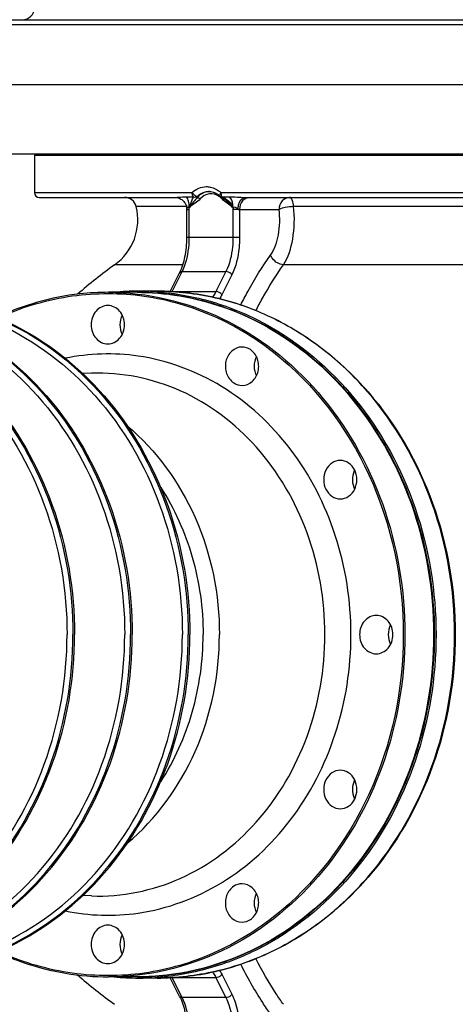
# Model space of a CAD drawing. Header units: metres. Extents: x 70279.8 to 70377.7, y 409251.8 to 409331.5.
# Tile 76 of 244: x 70311.426 to 70311.607, y 409309.406 to 409309.816. Entities that reach past the tile are written whole.
import ezdxf

# ---------------------------------------------------------------- set-up
doc = ezdxf.new("R2010")
doc.units = ezdxf.units.M
doc.layers.add('1_AXES', color=7, linetype='Continuous')

# ---------------------------------------------------------------- blocks, each defined once
blk = doc.blocks.new('PASS UNIT_20170322')
at = {"linetype": 'Continuous'}
for p, q in [((983.5, 748.38), (983.5, 1108.38)), ((1012.5, 1108.38), (1012.5, 748.38)), ((967.5, 1071.38), (967.5, 1005.77)), ((983, 1071.38), (967.5, 1071.38)), ((983, 785.38), (983, 1071.38)), ((965.5, 1069.38), (965.5, 1012.95)), ((674.69, 1047.66), (674.81, 1051.31)), ((892.31, 1047.66), (892.19, 1051.31)), ((641, 1028.63), (641, 1040.63)), ((926, 1028.63), (926, 1040.63)), ((937.43, 1009.65), (937.43, 1038.05)), ((961.71, 1008.12), (961.71, 1029.08)), ((640.5, 1020.38), (640.5, 1028.13)), ((641, 1028.38), (641, 1028.51)), ((926, 1028.51), (926, 1028.38)), ((926.5, 1020.38), (926.5, 1028.13)), ((632.36, 1009.9), (640.64, 1014.04)), ((632.88, 1010.98), (640.66, 1014.87)), ((640.64, 995.86), (640.64, 1014.04)), ((926.34, 1014.87), (934.12, 1010.98)), ((926.36, 1014.04), (926.36, 995.86)), ((926.36, 1014.04), (934.64, 1009.9)), ((632.36, 991.72), (632.36, 1009.9)), ((934.64, 1009.9), (934.64, 991.72)), ((965.47, 1012.41), (965.41, 1012.01)), ((948.78, 986.05), (948.78, 1007.97)), ((948.78, 1007.97), (960.5, 1007.97)), ((948.78, 1006.97), (960.5, 1006.97)), ((960.5, 1007.97), (960.5, 1007.82)), ((960.59, 1007.97), (960.5, 1007.97)), ((960.5, 1007.82), (960.5, 1006.97)), ((960.58, 1007.97), (960.64, 1007.97)), ((960.74, 1007.98), (960.59, 1007.97)), ((961.37, 1007.02), (961.36, 1006.83)), ((640.64, 995.86), (632.36, 991.72)), ((642.06, 993.42), (633.77, 989.28)), ((933.23, 989.28), (924.94, 993.42)), ((934.64, 991.72), (926.36, 995.86)), ((965.64, 993.65), (965.44, 993.3)), ((965.71, 993.79), (965.64, 993.65)), ((967.5, 993.82), (967.5, 785.38)), ((960.5, 988.79), (948.78, 988.79)), ((960.5, 986.66), (960.5, 988.79)), ((961.36, 988.93), (961.37, 988.74)), ((960.5, 986.05), (948.78, 986.05)), ((960.5, 986.66), (960.5, 969.6)), ((965.5, 983.8), (965.5, 787.38)), ((937.43, 818.71), (937.43, 967.78)), ((961.71, 827.68), (961.71, 963.57))]:
    blk.add_line(p, q, dxfattribs=at)
for points in [[(965.5, 1012.95), (965.5, 1012.8), (965.47, 1012.41)], [(965.41, 1012.01), (965.32, 1011.62), (965.19, 1011.23), (965.03, 1010.84), (964.84, 1010.48), (964.62, 1010.12), (964.36, 1009.79), (964.08, 1009.48), (963.78, 1009.19), (963.45, 1008.93), (963.11, 1008.7), (962.74, 1008.5), (962.36, 1008.33), (961.97, 1008.19), (961.56, 1008.08), (961.15, 1008.01), (960.74, 1007.98)], [(968, 998.88), (967.99, 998.54), (967.94, 998.01), (967.83, 997.48), (967.69, 996.96), (967.49, 996.45), (967.26, 995.95), (966.98, 995.47), (966.66, 995), (966.3, 994.56), (966.05, 994.29)], [(965.44, 993.3), (965.22, 992.94), (964.99, 992.59), (964.74, 992.26), (964.69, 992.2)]]:
    blk.add_lwpolyline(points, dxfattribs=at)
for centre, radius, start, end in [((967.5, 1069.38), 2, 90, 180), ((983, 1070.88), 0.5, 15, 90), ((783.5, 928.38), 189, 138.5699, 144.5305), ((783.5, 928.38), 189, 35.4695, 41.4301), ((748.06, 1028.12), 107.56, 174.5725, 179.997), ((818.94, 1028.12), 107.56, 0.003, 5.4275), ((956.16, 1051.4), 23, 215.4695, 283.959), ((960.5, 1033.93), 5, 283.959, 0), ((747.87, 1028.13), 107.37, 180.0017, 184.1309), ((819.04, 1028.63), 106.96, 356.5637, 359.9996), ((819.13, 1028.13), 107.37, 355.8691, 359.9983), ((631.86, 1031.61), 19.64, 296.5649, 296.7826), ((935.14, 1031.61), 19.64, 243.2174, 243.4351), ((960.5, 1015.05), 8.07, 269.9992, 276.2113), ((960.57, 1001.62), 6.35, 88.5189, 89.3765), ((1494.25, 1000.81), 528.55, 179.2031, 179.5266), ((961.6, 998.38), 6.4, 4.4896, 5.114), ((961.61, 998.38), 6.39, 1.7621, 4.4901), ((960.31, 998.49), 6.87, 311.5533, 319.0083), ((956.13, 997.19), 10.34, 329.7831, 338.0269), ((960.49, 998.32), 6.62, 319.0448, 320.3938), ((960.58, 998.25), 6.51, 320.3884, 324.1756), ((967.51, 992.9), 2.01, 136.3732, 153.7736), ((1574.36, 998.17), 608.66, 180.45672, 180.75196), ((960.66, 998.19), 6.41, 324.183, 325.0227), ((960.5, 980.71), 8.07, 83.7887, 90.0008), ((718.78, 930.62), 8.45, 113.6615, 116.8911), ((719.27, 930.72), 8.34, 63.1623, 63.435), ((847.73, 930.72), 8.34, 116.565, 116.8377), ((848.22, 930.62), 8.45, 63.1089, 66.3385)]:
    blk.add_arc(centre, radius, start, end, dxfattribs=at)
for points, knots in [([(644.74, 1181.26), (644.24, 1165.29), (651.11, 1131.99), (682.54, 1090.94), (729.03, 1064.02), (765.23, 1057.84), (783.5, 1057.84)], [0, 0, 0, 0, 0.233186, 0.47631, 0.733381, 1, 1, 1, 1]), ([(922.26, 1181.26), (922.76, 1165.29), (915.89, 1131.99), (884.46, 1090.94), (837.97, 1064.02), (801.77, 1057.84), (783.5, 1057.84)], [0, 0, 0, 0, 0.233186, 0.47631, 0.733381, 1, 1, 1, 1]), ([(643, 1176.38), (643, 1160.45), (650.74, 1127.5), (682.73, 1087.15), (729.26, 1060.76), (765.31, 1054.7), (783.5, 1054.7)], [0, 0, 0, 0, 0.233218, 0.4766, 0.733672, 1, 1, 1, 1]), ([(643, 1176.38), (643.11, 1160.51), (651, 1127.71), (683.02, 1087.62), (729.45, 1061.4), (765.38, 1055.39), (783.5, 1055.39)], [0, 0, 0, 0, 0.233228, 0.476664, 0.733735, 1, 1, 1, 1]), ([(924, 1176.38), (924, 1160.45), (916.26, 1127.5), (884.27, 1087.15), (837.74, 1060.76), (801.69, 1054.7), (783.5, 1054.7)], [0, 0, 0, 0, 0.233218, 0.4766, 0.733672, 1, 1, 1, 1]), ([(924, 1176.38), (923.89, 1160.51), (916, 1127.71), (883.98, 1087.62), (837.55, 1061.4), (801.62, 1055.39), (783.5, 1055.39)], [0, 0, 0, 0, 0.233228, 0.476664, 0.733735, 1, 1, 1, 1]), ([(644.74, 1157.26), (644.24, 1141.29), (651.11, 1107.99), (682.54, 1066.94), (729.03, 1040.02), (765.23, 1033.84), (783.5, 1033.84)], [0, 0, 0, 0, 0.233186, 0.47631, 0.733381, 1, 1, 1, 1]), ([(922.26, 1157.26), (922.76, 1141.29), (915.89, 1107.99), (884.46, 1066.94), (837.97, 1040.02), (801.77, 1033.84), (783.5, 1033.84)], [0, 0, 0, 0, 0.233186, 0.47631, 0.733381, 1, 1, 1, 1]), ([(643, 1152.38), (643, 1136.45), (650.74, 1103.5), (682.73, 1063.15), (729.26, 1036.76), (765.31, 1030.7), (783.5, 1030.7)], [0, 0, 0, 0, 0.233218, 0.4766, 0.733672, 1, 1, 1, 1]), ([(643, 1152.38), (643.11, 1136.51), (651, 1103.71), (683.02, 1063.62), (729.45, 1037.4), (765.38, 1031.39), (783.5, 1031.39)], [0, 0, 0, 0, 0.233228, 0.476664, 0.733735, 1, 1, 1, 1]), ([(924, 1152.38), (924, 1136.45), (916.26, 1103.5), (884.27, 1063.15), (837.74, 1036.76), (801.69, 1030.7), (783.5, 1030.7)], [0, 0, 0, 0, 0.233218, 0.4766, 0.733672, 1, 1, 1, 1]), ([(924, 1152.38), (923.89, 1136.51), (916, 1103.71), (883.98, 1063.62), (837.55, 1037.4), (801.62, 1031.39), (783.5, 1031.39)], [0, 0, 0, 0, 0.233228, 0.476664, 0.733735, 1, 1, 1, 1]), ([(644.74, 1133.26), (644.24, 1117.29), (651.11, 1083.99), (682.54, 1042.94), (729.03, 1016.02), (765.23, 1009.84), (783.5, 1009.84)], [0, 0, 0, 0, 0.233186, 0.47631, 0.733381, 1, 1, 1, 1]), ([(922.26, 1133.26), (922.76, 1117.29), (915.89, 1083.99), (884.46, 1042.94), (837.97, 1016.02), (801.77, 1009.84), (783.5, 1009.84)], [0, 0, 0, 0, 0.233186, 0.47631, 0.733381, 1, 1, 1, 1]), ([(643, 1128.38), (643, 1112.45), (650.74, 1079.5), (682.73, 1039.15), (729.26, 1012.76), (765.31, 1006.7), (783.5, 1006.7)], [0, 0, 0, 0, 0.233218, 0.4766, 0.733672, 1, 1, 1, 1]), ([(643, 1128.38), (643.11, 1112.51), (651, 1079.71), (683.02, 1039.62), (729.45, 1013.4), (765.38, 1007.39), (783.5, 1007.39)], [0, 0, 0, 0, 0.233228, 0.476664, 0.733735, 1, 1, 1, 1]), ([(924, 1128.38), (924, 1112.45), (916.26, 1079.5), (884.27, 1039.15), (837.74, 1012.76), (801.69, 1006.7), (783.5, 1006.7)], [0, 0, 0, 0, 0.233218, 0.4766, 0.733672, 1, 1, 1, 1]), ([(924, 1128.38), (923.89, 1112.51), (916, 1079.71), (883.98, 1039.62), (837.55, 1013.4), (801.62, 1007.39), (783.5, 1007.39)], [0, 0, 0, 0, 0.233228, 0.476664, 0.733735, 1, 1, 1, 1]), ([(651.41, 1086.95), (649.7, 1083.3), (643.73, 1068.56), (641, 1052.5), (641, 1040.63)], [0, 0, 0, 0, 0.253266, 1, 1, 1, 1]), ([(783.5, 917.9), (760.82, 917.9), (716.01, 927.12), (670.74, 961.33), (649.02, 997.7), (640.92, 1027.35), (641.41, 1057.83), (647.39, 1077.28), (651.6, 1086.43)], [0, 0, 0, 0, 0.268031, 0.522537, 0.644345, 0.763151, 0.880944, 1, 1, 1, 1]), ([(915.4, 1086.43), (919.61, 1077.28), (925.59, 1057.83), (926.08, 1027.35), (917.98, 997.7), (896.26, 961.33), (850.99, 927.12), (806.18, 917.9), (783.5, 917.9)], [0, 0, 0, 0, 0.119056, 0.236849, 0.355655, 0.477463, 0.731969, 1, 1, 1, 1]), ([(926, 1040.63), (926, 1044.59), (925.13, 1060.48), (920.65, 1076.13), (915.59, 1086.95)], [0, 0, 0, 0, 0.24892, 1, 1, 1, 1]), ([(662.5, 1040.88), (662.5, 1042.69), (660.48, 1046.57), (654.5, 1048.46), (648.52, 1046.57), (646.5, 1042.69), (646.5, 1040.88)], [0, 0, 0, 0, 0.237341, 0.5, 0.762659, 1, 1, 1, 1]), ([(674.69, 1047.66), (674.25, 1035.11), (679.55, 1008.93), (704.18, 976.6), (740.69, 955.4), (769.14, 950.53), (783.5, 950.53)], [0, 0, 0, 0, 0.233184, 0.476273, 0.733343, 1, 1, 1, 1]), ([(783.5, 950.53), (797.86, 950.53), (826.31, 955.4), (862.82, 976.6), (887.45, 1008.93), (892.75, 1035.11), (892.31, 1047.66)], [0, 0, 0, 0, 0.266657, 0.523727, 0.766816, 1, 1, 1, 1]), ([(920.5, 1040.88), (920.5, 1042.69), (918.48, 1046.57), (912.5, 1048.46), (906.52, 1046.57), (904.5, 1042.69), (904.5, 1040.88)], [0, 0, 0, 0, 0.237341, 0.5, 0.762659, 1, 1, 1, 1]), ([(783.5, 917.22), (765.05, 917.22), (728.49, 923.37), (681.29, 950.13), (648.85, 991.05), (641, 1024.48), (641, 1040.63)], [0, 0, 0, 0, 0.266328, 0.5234, 0.766783, 1, 1, 1, 1]), ([(646.5, 1040.88), (646.5, 1039.07), (648.52, 1035.19), (654.5, 1033.3), (660.48, 1035.19), (662.5, 1039.07), (662.5, 1040.88)], [0, 0, 0, 0, 0.237341, 0.5, 0.762659, 1, 1, 1, 1]), ([(926, 1040.63), (926, 1024.48), (918.15, 991.05), (885.71, 950.13), (838.51, 923.37), (801.95, 917.22), (783.5, 917.22)], [0, 0, 0, 0, 0.233217, 0.4766, 0.733672, 1, 1, 1, 1]), ([(904.5, 1040.88), (904.5, 1039.07), (906.52, 1035.19), (912.5, 1033.3), (918.48, 1035.19), (920.5, 1039.07), (920.5, 1040.88)], [0, 0, 0, 0, 0.237341, 0.5, 0.762659, 1, 1, 1, 1]), ([(696.64, 1032.76), (706.8, 1020.65), (734.13, 1000.95), (766.91, 994.43), (783.5, 994.43)], [0, 0, 0, 0, 0.487791, 1, 1, 1, 1]), ([(870.36, 1032.76), (860.2, 1020.65), (832.87, 1000.95), (800.09, 994.43), (783.5, 994.43)], [0, 0, 0, 0, 0.487791, 1, 1, 1, 1]), ([(641, 1028.63), (641, 1012.46), (648.85, 979.02), (681.3, 938.08), (728.5, 911.3), (765.06, 905.15), (783.5, 905.15)], [0, 0, 0, 0, 0.233355, 0.476783, 0.733794, 1, 1, 1, 1]), ([(783.5, 905.22), (765.05, 905.22), (728.49, 911.37), (681.29, 938.13), (648.85, 979.05), (641, 1012.48), (641, 1028.63)], [0, 0, 0, 0, 0.266328, 0.5234, 0.766783, 1, 1, 1, 1]), ([(783.5, 904.97), (765.06, 904.97), (728.51, 911.09), (688.59, 933.78), (664.47, 959.09), (651.11, 980.6), (642.86, 1003.99), (641, 1020.3), (641, 1028.38)], [0, 0, 0, 0, 0.265596, 0.521961, 0.645622, 0.765962, 0.883698, 1, 1, 1, 1]), ([(667.55, 1028.25), (669.32, 1016.07), (678.38, 991.69), (705.33, 962.71), (741.88, 943.96), (769.55, 939.68), (783.5, 939.68)], [0, 0, 0, 0, 0.233733, 0.478269, 0.735172, 1, 1, 1, 1]), ([(783.5, 905.15), (801.94, 905.15), (838.5, 911.3), (885.7, 938.08), (918.15, 979.02), (926, 1012.46), (926, 1028.63)], [0, 0, 0, 0, 0.266206, 0.523217, 0.766645, 1, 1, 1, 1]), ([(926, 1028.38), (926, 1020.3), (924.14, 1003.99), (915.89, 980.6), (902.53, 959.1), (878.42, 933.78), (838.49, 911.09), (801.95, 904.97), (783.5, 904.97)], [0, 0, 0, 0, 0.116302, 0.234038, 0.354379, 0.478039, 0.734404, 1, 1, 1, 1]), ([(783.5, 939.68), (797.45, 939.68), (825.12, 943.96), (861.67, 962.71), (888.62, 991.69), (897.68, 1016.07), (899.45, 1028.25)], [0, 0, 0, 0, 0.264828, 0.521731, 0.766267, 1, 1, 1, 1]), ([(925.81, 1022.22), (925.08, 1010.11), (919.31, 985.61), (905.92, 964.37), (897.77, 954.9)], [0, 0, 0, 0, 0.492611, 1, 1, 1, 1]), ([(926.5, 1020.38), (926.5, 1012.25), (924.62, 995.82), (916.33, 972.28), (902.91, 950.64), (878.71, 925.21), (838.61, 902.42), (783.5, 893.14), (728.39, 902.42), (688.29, 925.21), (664.09, 950.64), (650.67, 972.28), (642.38, 995.82), (640.5, 1012.25), (640.5, 1020.38)], [0, 0, 0, 0, 0.058301, 0.117291, 0.177534, 0.239381, 0.367444, 0.5, 0.632556, 0.760619, 0.822466, 0.882709, 0.941699, 1, 1, 1, 1]), ([(640.5, 1020.38), (640.5, 1012.27), (642.37, 995.91), (650.65, 972.43), (664.05, 950.85), (688.25, 925.45), (728.36, 902.68), (783.5, 893.41), (838.64, 902.68), (878.75, 925.45), (902.95, 950.85), (916.35, 972.43), (924.63, 995.91), (926.5, 1012.27), (926.5, 1020.38)], [0, 0, 0, 0, 0.058151, 0.117019, 0.177189, 0.239019, 0.367202, 0.5, 0.632798, 0.760981, 0.822811, 0.882981, 0.941849, 1, 1, 1, 1]), ([(926.22, 1020.4), (925.66, 1012.62), (922.79, 997.01), (910.37, 967.23), (882.65, 934.81), (836.54, 910), (783.5, 901.38), (730.46, 910), (684.35, 934.81), (656.63, 967.23), (644.21, 997.01), (641.34, 1012.62), (640.78, 1020.4)], [0, 0, 0, 0, 0.058175, 0.117211, 0.239034, 0.367374, 0.5, 0.632626, 0.760966, 0.882789, 0.941825, 1, 1, 1, 1]), ([(722.2, 1018.87), (731.1, 1013.1), (751.04, 1004.19), (772.63, 1001.22), (783.5, 1001.22)], [0, 0, 0, 0, 0.493914, 1, 1, 1, 1]), ([(844.8, 1018.87), (835.9, 1013.1), (815.96, 1004.19), (794.37, 1001.22), (783.5, 1001.22)], [0, 0, 0, 0, 0.493914, 1, 1, 1, 1]), ([(632.88, 1010.98), (630.78, 1009.94), (625.92, 1008.44), (620.89, 1007.97), (618.22, 1007.97)], [0, 0, 0, 0, 0.466745, 1, 1, 1, 1]), ([(618.22, 1006.97), (619.52, 1006.97), (624.34, 1007.21), (629.2, 1008.32), (632.36, 1009.9)], [0, 0, 0, 0, 0.269302, 1, 1, 1, 1]), ([(632.88, 1010.98), (632.62, 1010.85), (632.39, 1010.43), (632.36, 1010.02), (632.36, 1009.9)], [0, 0, 0, 0, 0.70378, 1, 1, 1, 1]), ([(934.12, 1010.98), (936.22, 1009.94), (941.08, 1008.44), (946.11, 1007.97), (948.78, 1007.97)], [0, 0, 0, 0, 0.466745, 1, 1, 1, 1]), ([(934.12, 1010.98), (934.38, 1010.85), (934.61, 1010.43), (934.64, 1010.02), (934.64, 1009.9)], [0, 0, 0, 0, 0.70378, 1, 1, 1, 1]), ([(934.64, 1009.9), (935.62, 1009.41), (940.12, 1007.61), (945.04, 1006.97), (948.78, 1006.97)], [0, 0, 0, 0, 0.225705, 1, 1, 1, 1]), ([(965.54, 1012.32), (965.56, 1012.02), (965.7, 1010.64), (965.76, 1009.24), (965.75, 1008.16)], [0, 0, 0, 0, 0.220651, 1, 1, 1, 1]), ([(960.74, 1007.97), (960.98, 1007.97), (961.68, 1007.95), (961.49, 1007.25), (961.37, 1007.02)], [0, 0, 0, 0, 0.493776, 1, 1, 1, 1]), ([(961.36, 1006.83), (962.29, 1006.64), (963.81, 1006.2), (965.16, 1005.41), (965.72, 1005.18)], [0, 0, 0, 0, 0.608944, 1, 1, 1, 1]), ([(965.58, 1003.52), (964.89, 1004.02), (963.61, 1005.29), (962.16, 1006.34), (961.36, 1006.83)], [0, 0, 0, 0, 0.479172, 1, 1, 1, 1]), ([(961.37, 1007.02), (962.22, 1006.99), (963.76, 1007.12), (965.24, 1007.72), (965.75, 1008.16)], [0, 0, 0, 0, 0.556523, 1, 1, 1, 1]), ([(965.72, 1005.18), (965.81, 1005.27), (966.33, 1005.66), (967, 1005.77), (967.5, 1005.77)], [0, 0, 0, 0, 0.208066, 1, 1, 1, 1]), ([(967.5, 1005.77), (967.08, 1005.47), (966.45, 1004.82), (965.96, 1003.96), (965.98, 1003.57)], [0, 0, 0, 0, 0.570379, 1, 1, 1, 1]), ([(967.5, 1005.77), (968.28, 1004.99), (969.55, 1003.15), (970, 1000.95), (970, 999.88)], [0, 0, 0, 0, 0.506662, 1, 1, 1, 1]), ([(965.58, 1003.52), (965.58, 1003.44), (965.45, 1003.01), (965.14, 1002.65), (964.87, 1002.42)], [0, 0, 0, 0, 0.182465, 1, 1, 1, 1]), ([(965.91, 994.51), (966.72, 995.67), (967.56, 998.74), (965.95, 1001.46), (964.87, 1002.42)], [0, 0, 0, 0, 0.494433, 1, 1, 1, 1]), ([(967.97, 998.95), (967.86, 1000.23), (967.13, 1001.96), (965.92, 1003.22), (965.58, 1003.52)], [0, 0, 0, 0, 0.73956, 1, 1, 1, 1]), ([(965.98, 1003.57), (966.29, 1003.25), (967.42, 1001.94), (968, 1000.16), (968, 998.88)], [0, 0, 0, 0, 0.258581, 1, 1, 1, 1]), ([(643.01, 997.29), (642.83, 997.16), (642.08, 996.63), (641.27, 996.17), (640.64, 995.86)], [0, 0, 0, 0, 0.238513, 1, 1, 1, 1]), ([(926.36, 995.86), (926.14, 995.97), (925.32, 996.39), (924.54, 996.88), (923.99, 997.29)], [0, 0, 0, 0, 0.261539, 1, 1, 1, 1]), ([(970, 999.88), (970, 999.34), (969.78, 997.12), (968.65, 995.04), (967.5, 993.82)], [0, 0, 0, 0, 0.245004, 1, 1, 1, 1]), ([(642.06, 993.42), (641.86, 993.52), (641.09, 994.12), (640.64, 995.12), (640.64, 995.86)], [0, 0, 0, 0, 0.233343, 1, 1, 1, 1]), ([(678.71, 988.49), (677.81, 989.83), (674.9, 991.94), (669.69, 992.19), (665.12, 989.76), (663.78, 986.53), (663.78, 985.02)], [0, 0, 0, 0, 0.249429, 0.513486, 0.767288, 1, 1, 1, 1]), ([(903.22, 985.02), (903.22, 986.53), (901.88, 989.76), (897.31, 992.19), (892.1, 991.94), (889.19, 989.83), (888.29, 988.49)], [0, 0, 0, 0, 0.232712, 0.486514, 0.750571, 1, 1, 1, 1]), ([(924.94, 993.42), (925.14, 993.52), (925.91, 994.12), (926.36, 995.12), (926.36, 995.86)], [0, 0, 0, 0, 0.233343, 1, 1, 1, 1]), ([(967.5, 993.82), (967.32, 993.82), (966.7, 993.78), (966.04, 993.62), (965.72, 993.32)], [0, 0, 0, 0, 0.291411, 1, 1, 1, 1]), ([(967.5, 993.82), (967.23, 994.03), (966.83, 994.31), (966.18, 994.42), (966.05, 994.29)], [0, 0, 0, 0, 0.647727, 1, 1, 1, 1]), ([(632.36, 991.72), (631.38, 991.23), (626.88, 989.42), (621.96, 988.79), (618.22, 988.79)], [0, 0, 0, 0, 0.225705, 1, 1, 1, 1]), ([(633.77, 989.28), (632.7, 988.74), (627.74, 986.75), (622.34, 986.05), (618.22, 986.05)], [0, 0, 0, 0, 0.225704, 1, 1, 1, 1]), ([(633.77, 989.28), (633.57, 989.38), (632.8, 989.98), (632.36, 990.98), (632.36, 991.72)], [0, 0, 0, 0, 0.233343, 1, 1, 1, 1]), ([(933.23, 989.28), (933.43, 989.38), (934.2, 989.98), (934.64, 990.98), (934.64, 991.72)], [0, 0, 0, 0, 0.233343, 1, 1, 1, 1]), ([(948.78, 986.05), (947.35, 986.05), (942.05, 986.32), (936.7, 987.54), (933.23, 989.28)], [0, 0, 0, 0, 0.269301, 1, 1, 1, 1]), ([(948.78, 988.79), (947.48, 988.79), (942.66, 989.03), (937.8, 990.14), (934.64, 991.72)], [0, 0, 0, 0, 0.269302, 1, 1, 1, 1]), ([(961.37, 988.74), (961.46, 988.56), (961.6, 988.15), (961.41, 987.51), (961.02, 987.04), (960.5, 986.85), (960.5, 986.65)], [0, 0, 0, 0, 0.242821, 0.501438, 0.75476, 1, 1, 1, 1]), ([(965.06, 991.99), (964.45, 990.94), (963.32, 989.6), (961.77, 989.01), (961.36, 988.93)], [0, 0, 0, 0, 0.74777, 1, 1, 1, 1]), ([(961.37, 988.74), (961.81, 988.76), (963.34, 988.91), (964.94, 989.43), (965.75, 990.19)], [0, 0, 0, 0, 0.284622, 1, 1, 1, 1]), ([(965.75, 990.19), (965.76, 989.15), (965.7, 987.02), (965.5, 984.9), (965.5, 983.8)], [0, 0, 0, 0, 0.484801, 1, 1, 1, 1]), ([(625.5, 973.16), (627.08, 974.28), (633.75, 978.8), (640.78, 982.79), (646.25, 985.55)], [0, 0, 0, 0, 0.239679, 1, 1, 1, 1]), ([(664.85, 981.56), (665.75, 980.21), (668.67, 978.1), (673.88, 977.85), (678.44, 980.29), (679.78, 983.51), (679.78, 985.02)], [0, 0, 0, 0, 0.249429, 0.513486, 0.767288, 1, 1, 1, 1]), ([(887.22, 985.02), (887.22, 983.51), (888.56, 980.29), (893.12, 977.85), (898.33, 978.1), (901.25, 980.21), (902.15, 981.56)], [0, 0, 0, 0, 0.232712, 0.486514, 0.750571, 1, 1, 1, 1]), ([(920.75, 985.55), (922.62, 984.6), (929.76, 980.85), (936.64, 976.61), (941.5, 973.16)], [0, 0, 0, 0, 0.260399, 1, 1, 1, 1]), ([(960.5, 986.65), (961.14, 986.65), (963.02, 986.51), (965.5, 985.15), (965.5, 983.8)], [0, 0, 0, 0, 0.321995, 1, 1, 1, 1]), ([(965.5, 981.72), (965.5, 982.86), (964.26, 985.28), (961.75, 986.05), (960.5, 986.05)], [0, 0, 0, 0, 0.474682, 1, 1, 1, 1]), ([(629.57, 967.78), (631.02, 968.81), (637.14, 972.98), (643.58, 976.67), (648.59, 979.24)], [0, 0, 0, 0, 0.240197, 1, 1, 1, 1]), ([(918.41, 979.24), (920.13, 978.36), (926.66, 974.88), (932.96, 970.96), (937.43, 967.78)], [0, 0, 0, 0, 0.259875, 1, 1, 1, 1]), ([(937.43, 967.78), (937.57, 969.53), (938.94, 971.82), (940.97, 972.97), (941.5, 973.16)], [0, 0, 0, 0, 0.756511, 1, 1, 1, 1]), ([(941.5, 973.16), (943.95, 971.42), (950.39, 969.32), (956.99, 969.16), (960.5, 969.6)], [0, 0, 0, 0, 0.459134, 1, 1, 1, 1]), ([(937.43, 967.78), (940.6, 965.69), (948.84, 963.25), (957.22, 963.05), (961.71, 963.57)], [0, 0, 0, 0, 0.457326, 1, 1, 1, 1]), ([(965.5, 965.27), (965.5, 966.4), (964.26, 968.83), (961.75, 969.6), (960.5, 969.6)], [0, 0, 0, 0, 0.47468, 1, 1, 1, 1]), ([(961.71, 963.57), (961.66, 964.72), (961.39, 966.76), (960.91, 968.79), (960.5, 969.6)], [0, 0, 0, 0, 0.559216, 1, 1, 1, 1]), ([(961.71, 963.57), (962.64, 963.65), (963.94, 963.81), (965.5, 964.77), (965.5, 965.27)], [0, 0, 0, 0, 0.649616, 1, 1, 1, 1]), ([(723, 950.13), (720.61, 951.32), (715.92, 951.33), (711.83, 947.88), (711, 945.34), (711, 944.13)], [0, 0, 0, 0, 0.516137, 0.766053, 1, 1, 1, 1]), ([(897.77, 954.9), (884.25, 939.18), (848.23, 913.66), (805.25, 905.22), (783.5, 905.22)], [0, 0, 0, 0, 0.488055, 1, 1, 1, 1]), ([(856, 944.13), (856, 945.34), (855.17, 947.88), (851.08, 951.33), (846.39, 951.32), (844, 950.13)], [0, 0, 0, 0, 0.233947, 0.483863, 1, 1, 1, 1]), ([(727, 944.13), (727, 945.34), (726.19, 947.88), (724.15, 949.55), (723, 950.13)], [0, 0, 0, 0, 0.483501, 1, 1, 1, 1]), ([(844, 950.13), (842.85, 949.55), (840.81, 947.88), (840, 945.34), (840, 944.13)], [0, 0, 0, 0, 0.516499, 1, 1, 1, 1]), ([(711, 944.13), (711, 942.92), (711.81, 940.38), (713.85, 938.71), (715, 938.13)], [0, 0, 0, 0, 0.483501, 1, 1, 1, 1]), ([(715, 938.13), (717.39, 936.94), (722.08, 936.93), (726.17, 940.38), (727, 942.92), (727, 944.13)], [0, 0, 0, 0, 0.516137, 0.766053, 1, 1, 1, 1]), ([(840, 944.13), (840, 942.92), (840.83, 940.38), (844.92, 936.93), (849.61, 936.94), (852, 938.13)], [0, 0, 0, 0, 0.233947, 0.483863, 1, 1, 1, 1]), ([(852, 938.13), (853.15, 938.71), (855.19, 940.38), (856, 942.92), (856, 944.13)], [0, 0, 0, 0, 0.516499, 1, 1, 1, 1]), ([(783.5, 936.09), (781.5, 936.09), (777.49, 934.85), (775.5, 930.97), (775.5, 929.16)], [0, 0, 0, 0, 0.52532, 1, 1, 1, 1]), ([(791.5, 929.16), (791.5, 930.97), (789.51, 934.85), (785.5, 936.09), (783.5, 936.09)], [0, 0, 0, 0, 0.47468, 1, 1, 1, 1]), ([(775.5, 929.16), (775.5, 927.35), (777.49, 923.47), (781.5, 922.23), (783.5, 922.23)], [0, 0, 0, 0, 0.47468, 1, 1, 1, 1]), ([(783.5, 922.23), (785.5, 922.23), (789.51, 923.47), (791.5, 927.35), (791.5, 929.16)], [0, 0, 0, 0, 0.52532, 1, 1, 1, 1])]:
    blk.add_open_spline(points, degree=3, knots=knots, dxfattribs=at)
for points in [[(668.44, 1058.57), (666.41, 1048.66), (666.1, 1038.26), (667.55, 1028.25)], [(899.45, 1028.25), (900.9, 1038.26), (900.59, 1048.66), (898.56, 1058.57)], [(658.53, 1034.91), (656.13, 1036.13), (652.87, 1036.13), (650.47, 1034.91)], [(916.53, 1034.91), (914.13, 1036.13), (910.87, 1036.13), (908.47, 1034.91)], [(640.68, 1014.44), (640.65, 1014.31), (640.64, 1014.18), (640.64, 1014.04)], [(926.32, 1014.44), (926.35, 1014.31), (926.36, 1014.18), (926.36, 1014.04)], [(965.5, 1012.95), (965.5, 1012.74), (965.52, 1012.53), (965.54, 1012.32)], [(964.87, 1002.42), (963.46, 1003.66), (962.64, 1005.45), (961.36, 1006.83)], [(965.72, 1005.18), (965.59, 1004.65), (965.69, 1004.03), (965.98, 1003.57)], [(965.58, 1003.52), (965.71, 1003.53), (965.85, 1003.54), (965.98, 1003.57)], [(643.7, 994.34), (643.17, 994), (642.62, 993.7), (642.06, 993.42)], [(924.94, 993.42), (924.38, 993.7), (923.83, 994), (923.3, 994.34)], [(961.36, 988.93), (962.63, 990.32), (963.46, 992.1), (964.87, 993.34)], [(961.37, 988.93), (962.69, 989.75), (963.71, 990.99), (964.69, 992.2)], [(965.31, 993.08), (965.14, 993.13), (965, 993.23), (964.87, 993.34)], [(965.72, 993.32), (965.66, 993.47), (965.64, 993.65), (965.71, 993.79)], [(679.78, 985.02), (679.78, 986.23), (679.38, 987.48), (678.71, 988.49)], [(888.29, 988.49), (887.62, 987.48), (887.22, 986.23), (887.22, 985.02)], [(663.78, 985.02), (663.78, 983.81), (664.18, 982.56), (664.85, 981.56)], [(902.15, 981.56), (902.82, 982.56), (903.22, 983.81), (903.22, 985.02)], [(675.83, 979.05), (673.42, 980.27), (670.15, 980.27), (667.75, 979.05)], [(899.25, 979.05), (896.85, 980.27), (893.58, 980.27), (891.17, 979.05)], [(723, 938.18), (720.73, 939.31), (717.71, 939.38), (715.39, 938.36)], [(851.61, 938.36), (849.29, 939.38), (846.27, 939.31), (844, 938.18)], [(783.5, 924.14), (782.12, 924.14), (780.7, 923.82), (779.47, 923.2)], [(787.53, 923.2), (786.3, 923.82), (784.88, 924.14), (783.5, 924.14)]]:
    blk.add_open_spline(points, degree=3, dxfattribs=at)
at = {"layer": '1_AXES', "linetype": 'Continuous'}
for p, q in [((1037.5, 1108.38), (1037.5, 748.38)), ((1039.5, 1106.38), (1039.5, 750.38))]:
    blk.add_line(p, q, dxfattribs=at)
blk.add_arc((1044.5, 1076.38), 5, 180, 270, dxfattribs=at)

msp = doc.modelspace()

# ---------------------------------------------------------------- block references
at = {"xscale": 0.001, "yscale": 0.001, "zscale": 0.001, "rotation": 90}
msp.add_blockref('PASS UNIT_20170322', (70312.50338, 409308.77649), dxfattribs=at)

doc.saveas('drawing.dxf')
